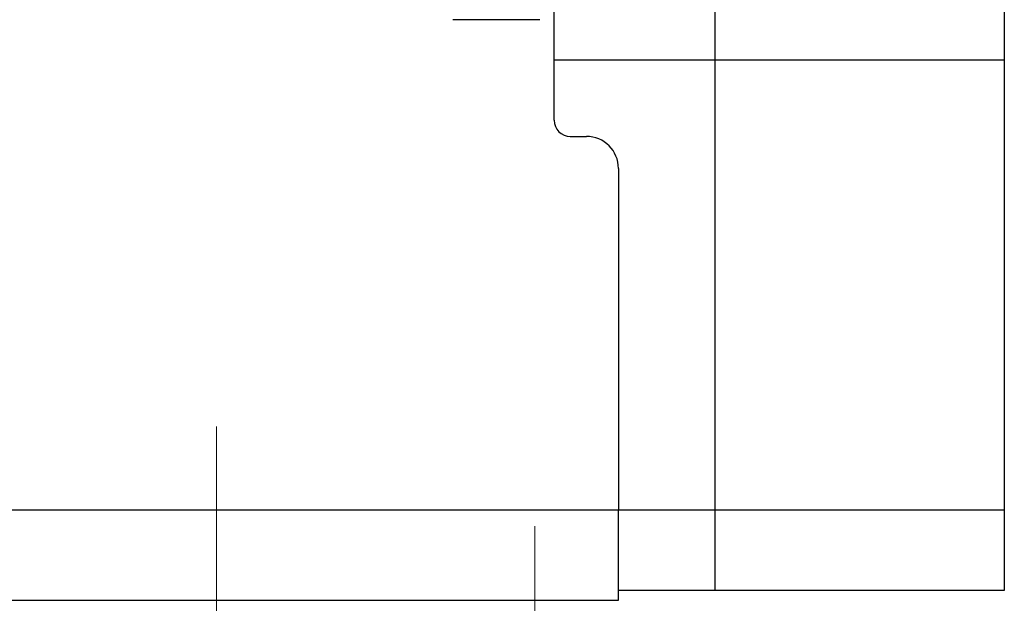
# Model space of a CAD drawing. Header units: millimetres. Extents: x 0 to 1735, y 0 to 1188.
# Tile 113 of 138: x 468 to 499, y 745 to 763. Entities that reach past the tile are written whole.
import ezdxf

# ---------------------------------------------------------------- set-up
doc = ezdxf.new("R2010")
doc.units = ezdxf.units.MM
doc.header["$LTSCALE"] = 0.727559
doc.linetypes.add('CENTER', pattern=[50.8, 31.75, -6.35, 6.35, -6.35])
doc.layers.add('NoLayerName_001', color=7, linetype='Continuous')
doc.layers.add('NoLayerName_003', color=7, linetype='Continuous')

msp = doc.modelspace()

# ---------------------------------------------------------------- linework, layer by layer
at = {"layer": 'NoLayerName_001', "color": 7, "linetype": 'Continuous', "lineweight": 25}
for p, q in [((490, 834.5), (490, 745.5)), ((499, 834.5), (499, 745.5)), ((485, 760.11908494), (485, 834)), ((484.55000001, 763.24833317), (481.85000008, 763.24833317)), ((485, 762), (490, 762)), ((490, 762), (498.9999996, 762)), ((485.5, 759.61908494), (486, 759.61908494)), ((487, 758.61908494), (487, 748)), ((498.9999996, 748.00000105), (462.00000058, 748.00000105)), ((498.9999996, 745.5), (487.00000008, 745.5))]:
    msp.add_line(p, q, dxfattribs=at)
at = {"layer": 'NoLayerName_001', "color": 60, "linetype": 'Continuous', "lineweight": 25}
for p, q in [((486.99999969, 745.20000112), (486.99999969, 748.00000105)), ((462.00000044, 745.20000001), (486.99999981, 745.20000001))]:
    msp.add_line(p, q, dxfattribs=at)
at = {"layer": 'NoLayerName_001', "color": 4, "linetype": 'CENTER', "lineweight": 13}
msp.add_line((484.39999975, 747.50000106), (484.39999975, 740.50000124), dxfattribs=at)
at = {"layer": 'NoLayerName_001', "color": 7, "linetype": 'Continuous', "lineweight": 25}
for centre, radius, start, end in [((485.5, 760.11908494), 0.5, 180, 270), ((486, 758.61908494), 1, 0, 90)]:
    msp.add_arc(centre, radius, start, end, dxfattribs=at)
at = {"layer": 'NoLayerName_003', "color": 4, "linetype": 'CENTER', "lineweight": 13}
msp.add_line((474.5, 727.50000156), (474.5, 752.50000094), dxfattribs=at)

doc.saveas('drawing.dxf')
